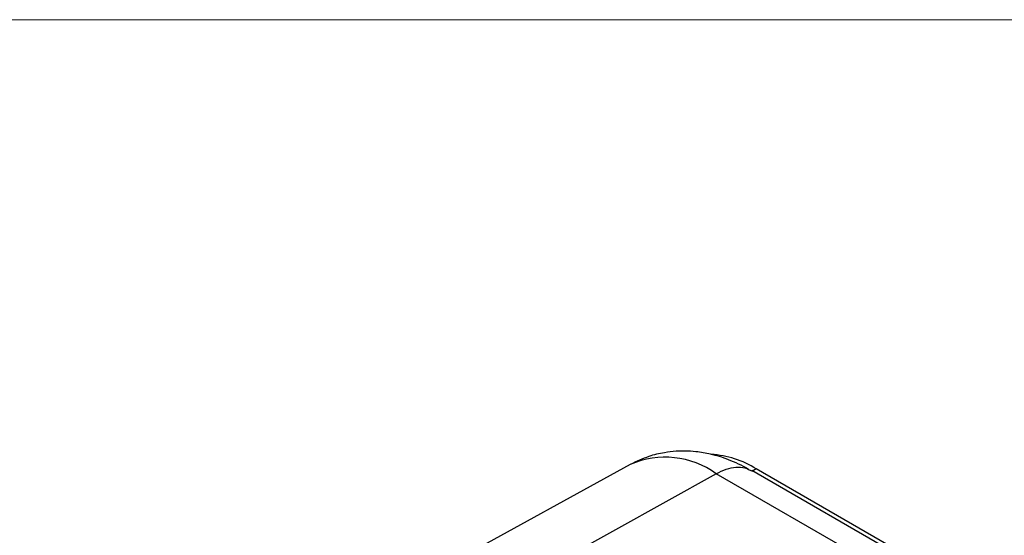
# Model space of a CAD drawing. Header units: millimetres. Extents: x 0 to 864, y 0 to 559.
# Tile 23 of 32: x 731 to 793, y 526 to 559. Entities that reach past the tile are written whole.
import ezdxf

# ---------------------------------------------------------------- set-up
doc = ezdxf.new("R2010")
doc.units = ezdxf.units.MM
doc.header["$LTSCALE"] = 2
doc.linetypes.add('SLD-Solid', pattern=[0])
doc.layers.add('SLD-DEFPOINTS', color=7, linetype='Continuous')

# ---------------------------------------------------------------- blocks, each defined once
blk = doc.blocks.new('Block2')
at = {"color": 7, "linetype": 'SLD-Solid', "lineweight": 18}
blk.add_line((0, 558.8), (863.6, 558.8), dxfattribs=at)

msp = doc.modelspace()

# ---------------------------------------------------------------- linework, layer by layer
at = {"color": 7, "linetype": 'SLD-Solid', "lineweight": 18}
msp.add_line((0, 558.8), (863.6, 558.8), dxfattribs=at)
for p, q in [((769.88, 530.733), (744.626, 516.865)), ((775.294, 530.152), (749.621, 515.848)), ((799.521, 516.165), (775.294, 530.152)), ((777.33, 530.426), (777.591, 530.318)), ((800.013, 517.375), (777.542, 530.348)), ((777.825, 530.453), (777.591, 530.318)), ((800.082, 517.605), (777.825, 530.453))]:
    msp.add_line(p, q)
for centre, radius, start, end in [((774.597, 525.304), 6.077, 57.91617, 86.40387), ((772.078, 525.697), 5.494, 54.1682, 113.57702)]:
    msp.add_arc(centre, radius, start, end)
for points, knots in [([(777.34, 530.446), (776.917, 530.657), (776.126, 531.052), (775.013, 531.383), (774.099, 531.54), (773.389, 531.584), (772.712, 531.57), (771.941, 531.48), (770.947, 531.246), (770.263, 530.917), (769.881, 530.733)], [0, 0, 0, 0, 0.176142, 0.330004, 0.455466, 0.548414, 0.616916, 0.711223, 0.838984, 1, 1, 1, 1]), ([(775.294, 530.152), (775.506, 530.256), (775.935, 530.468), (776.549, 530.579), (777.025, 530.569), (777.258, 530.46), (777.33, 530.426)], [0, 0, 0, 0, 0.285902, 0.577463, 0.869024, 1, 1, 1, 1])]:
    msp.add_open_spline(points, degree=3, knots=knots)

# ---------------------------------------------------------------- block references
at = {"layer": 'SLD-DEFPOINTS'}
msp.add_blockref('Block2', (0, 0), dxfattribs=at)

doc.saveas('drawing.dxf')
